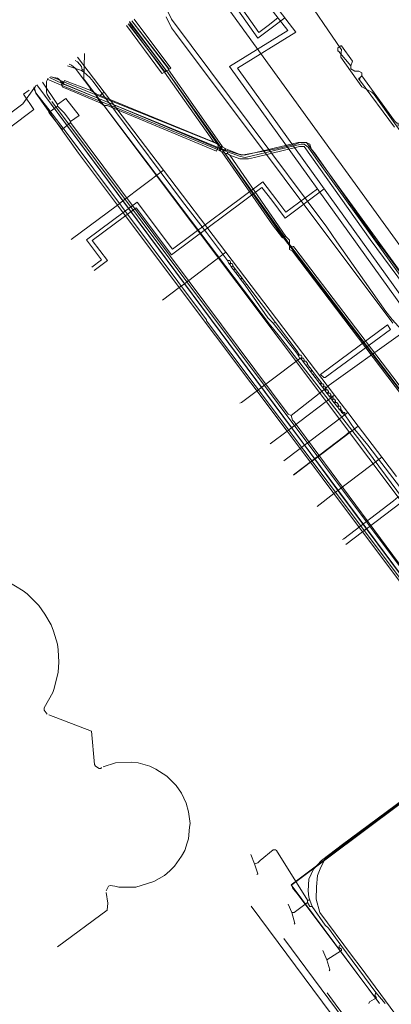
# Model space of a CAD drawing. Header units: metres. Extents: x 92810 to 93633, y 464687 to 465459.
# Tile 202 of 256: x 93094 to 93128, y 465187 to 465278. Entities that reach past the tile are written whole.
import ezdxf
from ezdxf.lldxf.tags import DXFTag

# ---------------------------------------------------------------- set-up
doc = ezdxf.new("R2010")
doc.units = ezdxf.units.M
for name, color, linetype, lineweight, transparency in [('B-OI-KL-DATA_KPN-G', 90, 'SI_B_DATA_KPN', 18, 0.4), ('B-OI-KL-DATA_LIANDER-G', 90, 'SI_B_DATA_LIANDER', 18, 0.4), ('B-OI-KL-DATA_ZIGGO BV-G', 90, 'SI_B_DATA_ZIGGO', 18, 0.4), ('B-OI-KL-ET_HS_LIANDER-G', 10, 'SI_B_ET_HS_LIANDON', 18, 0.4), ('B-OI-KL-ET_LS_LIANDER-G', 190, 'SI_B_ET_LS_LIANDER', 18, 0.4), ('B-OI-KL-GAS_HD_LIANDER-G', 30, 'SI_B_GAS_HD_LIANDER', 18, 0.4), ('B-OI-KL-GAS_LD_LIANDER-G', 30, 'SI_B_GAS_LD_LIANDER', 18, 0.4), ('B-WE-KL-DATA-G', 90, 'KL-DATA-N', 18, 0.4), ('B-WE-KL-WARMTENET-G', 80, 'KL-WARMTENET-N', 18, 0.4), ('B-WE-KL-WATER-G', 170, 'KL-WATER-N', 18, 0.4)]:
    doc.layers.add(name, color=color, linetype=linetype, lineweight=lineweight, transparency=transparency)
doc.styles.get("Standard").update_dxf_attribs({"font": 'isocp.shx'})
tags = doc.linetypes.add('KL-DATA-N', pattern='A,4,-1,[101,NLCS.SHX,S=0.5,R=0,X=0,Y=0],-1,4,-1,["D",Standard,S=1,R=0,X=-0.25,Y=-0.5],-1.5', length=12.5).pattern_tags.tags
tags[18] = DXFTag(74, 10)
tags = doc.linetypes.add('KL-WARMTENET-N', pattern='A,7,-1.5,["WN",Standard,S=1,R=0,X=-0.3,Y=-0.5],-3', length=11.5).pattern_tags.tags
tags[6] = DXFTag(74, 10)
doc.linetypes.add('KL-WATER-N', pattern='A,7,-0.5,[168,NLCS.SHX,S=0.75,R=0,X=0.75,Y=0],-2', length=9.5)
doc.linetypes.add('SI_B_DATA_KPN', pattern='A,5,-2,["KPN",Standard,S=1.5,R=0,X=-0.51,Y=-0.75],-8', length=15)
doc.linetypes.add('SI_B_DATA_LIANDER', pattern='A,5,-2,["LI-DATA",Standard,S=1.5,R=0,X=-0.51,Y=-0.75],-11', length=18)
doc.linetypes.add('SI_B_DATA_ZIGGO', pattern='A,5,-2,["ZIGGO",Standard,S=1.5,R=0,X=-0.51,Y=-0.75],-9', length=16)
doc.linetypes.add('SI_B_ET_HS_LIANDON', pattern='A,5,-2,["LI-HS",Standard,S=1.5,R=0,X=-0.51,Y=-0.75],-10', length=17)
doc.linetypes.add('SI_B_ET_LS_LIANDER', pattern='A,5,-2,["LI-LS",Standard,S=1.5,R=0,X=-0.51,Y=-0.75],-10', length=17)
doc.linetypes.add('SI_B_GAS_HD_LIANDER', pattern='A,5,-2,["LI-G-HD",Standard,S=1.5,R=0,X=-0.51,Y=-0.75],-11', length=18)
doc.linetypes.add('SI_B_GAS_LD_LIANDER', pattern='A,5,-2,["LI-G-LD",Standard,S=1.5,R=0,X=-0.51,Y=-0.75],-11', length=18)

msp = doc.modelspace()

# ---------------------------------------------------------------- linework, layer by layer
at = {"layer": 'B-OI-KL-DATA_KPN-G'}
for p, q in [((93113.107, 465255.321), (93113.107, 465255.179)), ((93113.321, 465254.964), (93113.75, 465254.393)), ((93119.679, 465246.607), (93119.679, 465246.464)), ((93119.893, 465246.321), (93119.893, 465246.179)), ((93121.679, 465243.964), (93121.679, 465243.821)), ((93121.893, 465243.679), (93121.893, 465243.536)), ((93122.107, 465243.393), (93122.107, 465243.25)), ((93122.321, 465243.107), (93122.321, 465242.964)), ((93122.536, 465242.821), (93122.536, 465242.679)), ((93122.75, 465242.536), (93122.75, 465242.393)), ((93123.036, 465242.179), (93123.036, 465242.036)), ((93123.25, 465241.893), (93123.25, 465241.75))]:
    msp.add_line(p, q, dxfattribs=at)
at = {"layer": 'B-OI-KL-DATA_KPN-G', "flags": 128}
for points in [[(93106.964, 465279.179), (93107.679, 465277.679), (93121.964, 465258.536), (93122.893, 465257.179), (93127.393, 465250.75), (93127.964, 465250.036), (93130.536, 465247.179), (93131.107, 465246.393), (93131.75, 465245.464)], [(93099.464, 465273.036), (93099.393, 465273.321), (93099.036, 465273.75), (93098.821, 465273.893)], [(93099.393, 465272.964), (93098.107, 465273.393)], [(93099.464, 465273.036), (93099.393, 465272.964)], [(93099.393, 465272.964), (93099.607, 465272.821)], [(93099.464, 465273.036), (93099.607, 465273.036), (93099.607, 465272.821)], [(93099.607, 465272.821), (93100.179, 465272.321), (93100.464, 465271.964), (93108.679, 465260.893), (93110.893, 465258.036), (93112.821, 465255.464)], [(93112.821, 465255.464), (93113.036, 465255.464), (93113.107, 465255.321)], [(93112.821, 465255.464), (93112.964, 465255.179)], [(93113.107, 465255.25), (93112.964, 465255.179)], [(93112.964, 465255.179), (93113.036, 465255.107)], [(93113.107, 465255.179), (93113.036, 465255.107)], [(93113.036, 465255.107), (93113.179, 465254.893)], [(93113.107, 465255.179), (93113.25, 465255.179), (93113.321, 465255.036), (93113.321, 465254.964)], [(93113.321, 465254.964), (93113.179, 465254.893)], [(93113.179, 465254.893), (93113.393, 465254.607)], [(93113.536, 465254.679), (93113.393, 465254.607)], [(93113.393, 465254.607), (93113.607, 465254.321)], [(93113.75, 465254.393), (93113.607, 465254.321)], [(93113.607, 465254.321), (93113.821, 465254.036)], [(93113.75, 465254.393), (93113.964, 465254.107)], [(93113.964, 465254.107), (93113.821, 465254.036)], [(93113.821, 465254.036), (93114.036, 465253.75)], [(93113.964, 465254.107), (93114.179, 465253.821)], [(93114.179, 465253.821), (93114.036, 465253.75)], [(93114.036, 465253.75), (93114.25, 465253.464)], [(93114.179, 465253.821), (93114.393, 465253.536)], [(93114.393, 465253.536), (93114.25, 465253.464)], [(93114.25, 465253.464), (93114.464, 465253.179)], [(93114.393, 465253.536), (93114.607, 465253.25)], [(93114.607, 465253.25), (93114.464, 465253.179)], [(93114.464, 465253.179), (93116.536, 465250.179), (93117.036, 465249.679)], [(93114.607, 465253.25), (93117.25, 465249.75)], [(93117.25, 465249.75), (93117.036, 465249.679)], [(93117.036, 465249.679), (93119.107, 465247.036)], [(93117.25, 465249.75), (93119.25, 465247.107)], [(93119.464, 465246.393), (93114.107, 465242.393), (93113.964, 465242.321)], [(93119.25, 465247.107), (93119.107, 465247.036)], [(93119.107, 465247.036), (93119.321, 465246.75)], [(93119.25, 465247.107), (93119.464, 465246.75)], [(93119.321, 465246.75), (93119.607, 465246.75)], [(93119.321, 465246.75), (93119.464, 465246.464)], [(93119.464, 465246.464), (93119.536, 465246.464)], [(93119.464, 465246.464), (93119.464, 465246.393)], [(93119.464, 465246.393), (93119.607, 465246.393)], [(93119.679, 465246.536), (93119.536, 465246.464)], [(93119.536, 465246.464), (93119.536, 465246.393)], [(93119.607, 465246.75), (93119.679, 465246.607)], [(93119.679, 465246.464), (93119.607, 465246.393)], [(93119.607, 465246.393), (93119.75, 465246.179)], [(93119.679, 465246.464), (93119.821, 465246.464), (93119.893, 465246.321)], [(93119.893, 465246.25), (93119.75, 465246.179)], [(93119.75, 465246.179), (93119.821, 465246.107)], [(93119.893, 465246.179), (93119.821, 465246.107)], [(93119.821, 465246.107), (93120.036, 465245.821)], [(93119.893, 465246.179), (93120.036, 465246.179), (93120.179, 465245.964), (93120.179, 465245.893)], [(93120.179, 465245.893), (93120.036, 465245.821)], [(93120.036, 465245.821), (93120.25, 465245.536)], [(93120.179, 465245.893), (93120.393, 465245.607)], [(93120.393, 465245.607), (93120.25, 465245.536)], [(93120.25, 465245.536), (93120.464, 465245.25)], [(93120.393, 465245.607), (93120.607, 465245.321)], [(93120.607, 465245.321), (93120.464, 465245.25)], [(93120.464, 465245.25), (93120.679, 465244.964)], [(93120.607, 465245.321), (93120.821, 465245.036)], [(93120.821, 465245.036), (93120.679, 465244.964)], [(93120.679, 465244.964), (93120.893, 465244.679)], [(93120.821, 465245.036), (93121.036, 465244.75)], [(93121.036, 465244.75), (93120.893, 465244.679)], [(93120.893, 465244.679), (93121.107, 465244.393)], [(93121.036, 465244.75), (93121.25, 465244.464)], [(93121.25, 465244.464), (93121.107, 465244.393)], [(93121.107, 465244.393), (93121.321, 465244.107)], [(93121.25, 465244.464), (93121.464, 465244.179)], [(93121.464, 465244.179), (93121.321, 465244.107)], [(93121.321, 465244.107), (93121.393, 465244.036)], [(93121.464, 465244.107), (93121.393, 465244.036)], [(93121.393, 465244.036), (93121.536, 465243.821)], [(93121.464, 465244.179), (93121.464, 465244.107)], [(93121.464, 465244.107), (93121.607, 465244.107), (93121.679, 465243.964)], [(93121.679, 465243.893), (93121.536, 465243.821)], [(93121.536, 465243.821), (93121.607, 465243.75)], [(93121.679, 465243.821), (93121.607, 465243.75)], [(93121.607, 465243.75), (93121.75, 465243.536)], [(93121.679, 465243.821), (93121.821, 465243.821), (93121.893, 465243.679)], [(93121.893, 465243.607), (93121.75, 465243.536)], [(93121.75, 465243.536), (93121.821, 465243.464)], [(93121.893, 465243.536), (93121.821, 465243.464)], [(93121.821, 465243.464), (93121.964, 465243.25)], [(93121.893, 465243.536), (93122.036, 465243.536), (93122.107, 465243.393)], [(93122.107, 465243.321), (93121.964, 465243.25)], [(93121.964, 465243.25), (93122.036, 465243.179)], [(93122.107, 465243.25), (93122.036, 465243.179)], [(93122.036, 465243.179), (93122.179, 465242.964)], [(93122.107, 465243.25), (93122.25, 465243.25), (93122.321, 465243.107)], [(93122.321, 465243.036), (93122.179, 465242.964)], [(93122.179, 465242.964), (93122.25, 465242.893)], [(93122.321, 465242.964), (93122.25, 465242.893)], [(93122.25, 465242.893), (93122.393, 465242.679)], [(93122.321, 465242.964), (93122.464, 465242.964), (93122.536, 465242.821)], [(93122.536, 465242.75), (93122.393, 465242.679)], [(93122.393, 465242.679), (93122.464, 465242.607)], [(93122.536, 465242.679), (93122.464, 465242.607)], [(93122.464, 465242.607), (93122.607, 465242.393)], [(93122.536, 465242.679), (93122.679, 465242.679), (93122.75, 465242.536)], [(93122.75, 465242.464), (93122.607, 465242.393)], [(93122.607, 465242.393), (93122.679, 465242.321)], [(93122.75, 465242.393), (93122.679, 465242.321)], [(93122.679, 465242.321), (93122.893, 465242.036)], [(93122.75, 465242.393), (93122.893, 465242.393), (93123.036, 465242.179)], [(93123.036, 465242.107), (93122.893, 465242.036)], [(93122.893, 465242.036), (93122.964, 465241.964)], [(93123.036, 465242.036), (93122.964, 465241.964)], [(93122.964, 465241.964), (93123.107, 465241.75)], [(93123.036, 465242.036), (93123.179, 465242.036), (93123.25, 465241.893)], [(93123.25, 465241.821), (93123.107, 465241.75)], [(93123.107, 465241.75), (93123.179, 465241.679)], [(93123.25, 465241.75), (93123.179, 465241.679)], [(93123.179, 465241.679), (93123.25, 465241.607)], [(93123.25, 465241.75), (93123.321, 465241.679)], [(93123.321, 465241.679), (93123.25, 465241.607)], [(93123.25, 465241.607), (93123.321, 465241.464)], [(93123.321, 465241.679), (93123.393, 465241.536)], [(93123.393, 465241.536), (93123.321, 465241.464)], [(93123.321, 465241.464), (93123.393, 465241.393)], [(93123.393, 465241.536), (93123.464, 465241.464)], [(93123.464, 465241.464), (93123.393, 465241.393)], [(93123.393, 465241.393), (93123.607, 465241.25)], [(93123.464, 465241.464), (93123.607, 465241.464), (93123.607, 465241.25)], [(93123.607, 465241.25), (93124.536, 465239.893)], [(93124.536, 465239.893), (93124.036, 465239.679), (93123.607, 465239.321), (93119.036, 465235.821), (93118.893, 465235.75)], [(93124.536, 465239.893), (93125.75, 465238.464), (93127.036, 465236.75), (93129.036, 465234.107), (93129.036, 465233.893)], [(93129.036, 465233.893), (93128.536, 465233.679), (93128.107, 465233.321), (93123.536, 465229.821), (93123.393, 465229.75)], [(93142.75, 465215.821), (93142.25, 465215.607), (93141.821, 465215.25), (93118.75, 465197.964), (93118.821, 465197.679), (93119.321, 465197.036), (93126.75, 465187.107)]]:
    msp.add_lwpolyline(points, dxfattribs=at)
at = {"layer": 'B-OI-KL-DATA_LIANDER-G', "flags": 128}
for points in [[(93407.607, 465323.036), (93406.893, 465322.893), (93395.607, 465314.393), (93395.321, 465314.25), (93394.75, 465314.321), (93388.607, 465321.179), (93388.179, 465321.393), (93387.321, 465321.25), (93371.036, 465309.393), (93337.893, 465285.75), (93335.679, 465284.107), (93317.607, 465271.036), (93295.536, 465255.607), (93293.179, 465253.893), (93226.607, 465206.679), (93214.393, 465197.036), (93212.964, 465196.393), (93205.679, 465194.607), (93203.821, 465194.607), (93203.536, 465194.536), (93201.679, 465194.036), (93200.107, 465194.036), (93199.679, 465194.107), (93186.179, 465195.893), (93186.036, 465195.964), (93185.393, 465196.393), (93185.179, 465196.464), (93184.679, 465196.607), (93179.893, 465202.964), (93175.536, 465204.321), (93155.536, 465230.607), (93155.536, 465230.893), (93155.25, 465231.036), (93153.821, 465233.107), (93153.679, 465233.107), (93153.464, 465233.679), (93153.393, 465233.679), (93132.821, 465261.75), (93132.607, 465261.821), (93132.536, 465262.321), (93132.179, 465262.536), (93126.321, 465270.75), (93126.107, 465270.964), (93125.179, 465271.464), (93123.25, 465274.179), (93123.25, 465274.321), (93123.321, 465274.893), (93123.25, 465274.964), (93115.964, 465285.679)], [(93107.25, 465272.893), (93107.036, 465272.893), (93103.679, 465277.25)], [(93107.179, 465272.964), (93103.821, 465277.393)], [(93107.25, 465272.964), (93107.393, 465273.036), (93107.393, 465273.179), (93104.036, 465277.536)], [(93107.179, 465272.964), (93107.25, 465272.964)], [(93107.179, 465272.964), (93107.179, 465272.893)], [(93107.25, 465272.964), (93107.25, 465272.893)], [(93107.25, 465272.893), (93112.107, 465266.036), (93112.107, 465265.821)], [(93112.107, 465265.821), (93097.821, 465271.679), (93097.607, 465271.821), (93097.321, 465272.179), (93097.179, 465272.25), (93096.536, 465272.393)], [(93112.107, 465265.821), (93112.321, 465265.75)], [(93112.321, 465265.75), (93114.107, 465265.179), (93117.321, 465265.75), (93119.107, 465266.179), (93119.464, 465266.321), (93120.036, 465266.321), (93120.393, 465266.179), (93120.536, 465265.75), (93120.821, 465265.393), (93126.536, 465257.25), (93127.107, 465256.536), (93134.607, 465246.321), (93134.607, 465245.893), (93134.679, 465245.821), (93138.464, 465241.679), (93138.75, 465241.607), (93138.964, 465241.393), (93139.321, 465240.964), (93139.321, 465240.75), (93140.25, 465239.679), (93142.464, 465236.679), (93146.821, 465230.679), (93147.179, 465230.321), (93147.321, 465229.893), (93147.536, 465229.679), (93167.607, 465202.893), (93172.25, 465195.75), (93172.964, 465193.536), (93172.964, 465192.75), (93173.036, 465192.679), (93177.393, 465187.036)], [(93112.321, 465265.75), (93117.893, 465257.679), (93118.964, 465256.25), (93132.75, 465238.179), (93133.25, 465237.607), (93139.607, 465230.107)]]:
    msp.add_lwpolyline(points, dxfattribs=at)
at = {"layer": 'B-OI-KL-DATA_ZIGGO BV-G', "flags": 128}
for points in [[(93101.474, 465270.975), (93099.022, 465274.204)], [(93095, 465269.36), (93094.061, 465270.77), (93094.577, 465271.153)], [(93095.227, 465271.599), (93095.08, 465271.35), (93095.21, 465270.86), (93099.12, 465265.34), (93102.698, 465260.567)], [(93095.283, 465271.637), (93103.21, 465260.947)], [(93095.283, 465271.637), (93140.718, 465210.405)], [(93101.076, 465270.673), (93101.474, 465270.975)], [(93106.94, 465263.78), (93101.474, 465270.975)], [(93084.169, 465261.2), (93095, 465269.36)], [(93103.21, 465260.947), (93106.94, 465263.78)], [(93112.681, 465256.222), (93106.94, 465263.78)], [(93102.698, 465260.567), (93103.21, 465260.947)], [(93103.21, 465260.947), (93108.863, 465253.323)], [(93098.441, 465257.41), (93102.698, 465260.567)], [(93102.698, 465260.567), (93108.395, 465252.968)], [(93108.863, 465253.323), (93112.681, 465256.222)], [(93122.673, 465243.069), (93112.681, 465256.222)], [(93106.856, 465251.798), (93108.395, 465252.968)], [(93108.395, 465252.968), (93108.863, 465253.323)], [(93108.395, 465252.968), (93118.304, 465239.75)], [(93108.863, 465253.323), (93118.703, 465240.053)], [(93122.673, 465243.069), (93118.703, 465240.053)], [(93122.673, 465243.069), (93123.887, 465241.471)], [(93123.887, 465241.471), (93119.898, 465238.442)], [(93124.85, 465240.203), (93123.887, 465241.471)], [(93118.703, 465240.053), (93118.304, 465239.75)], [(93118.703, 465240.053), (93119.898, 465238.442)], [(93124.85, 465240.203), (93120.847, 465237.162)], [(93127.027, 465237.338), (93124.85, 465240.203)], [(93118.304, 465239.75), (93116.756, 465238.574)], [(93118.304, 465239.75), (93119.507, 465238.145)], [(93119.898, 465238.442), (93119.507, 465238.145)], [(93119.898, 465238.442), (93120.847, 465237.162)], [(93119.507, 465238.145), (93118, 465237)], [(93119.507, 465238.145), (93120.463, 465236.87)], [(93127.027, 465237.338), (93122.99, 465234.272)], [(93128.379, 465235.558), (93127.027, 465237.338)], [(93120.463, 465236.87), (93118.913, 465235.693)], [(93120.847, 465237.162), (93120.463, 465236.87)], [(93120.463, 465236.87), (93122.621, 465233.991)], [(93120.847, 465237.162), (93122.99, 465234.272)], [(93122.621, 465233.991), (93121.069, 465232.812)], [(93122.99, 465234.272), (93122.621, 465233.991)], [(93122.621, 465233.991), (93125.257, 465230.475)], [(93122.99, 465234.272), (93123.164, 465234.038)], [(93123.164, 465234.038), (93125.608, 465230.741)], [(93123.164, 465234.038), (93140.718, 465210.405)], [(93129.686, 465233.838), (93125.608, 465230.741)], [(93125.257, 465230.475), (93123.703, 465229.294)], [(93125.608, 465230.741), (93125.257, 465230.475)], [(93125.257, 465230.475), (93138.74, 465212.49), (93141.75, 465208.84)], [(93125.608, 465230.741), (93140.718, 465210.405), (93141.75, 465208.84)], [(93135.389, 465168.517), (93115, 465196)], [(93135.889, 465168.888), (93118, 465193)], [(93122.742, 465187), (93122, 465188)], [(93136.076, 465169.027), (93122.742, 465187)]]:
    msp.add_lwpolyline(points, dxfattribs=at)
at = {"layer": 'B-OI-KL-ET_HS_LIANDER-G'}
for p, q in [((93112.179, 465265.964), (93112.321, 465265.679)), ((93112.321, 465265.893), (93112.179, 465265.75))]:
    msp.add_line(p, q, dxfattribs=at)
at = {"layer": 'B-OI-KL-ET_HS_LIANDER-G', "flags": 128}
for points in [[(93104.179, 465276.964), (93104.036, 465277.25), (93103.821, 465277.179), (93104.036, 465276.893)], [(93107.393, 465273.107), (93104.036, 465277.536)], [(93107.393, 465273.107), (93107.536, 465273.107), (93107.607, 465273.179), (93104.25, 465277.679)], [(93107.036, 465272.821), (93106.821, 465272.679), (93106.75, 465272.75), (93103.536, 465277.107)], [(93104.179, 465276.964), (93104.036, 465276.893)], [(93104.036, 465276.893), (93107.036, 465272.821)], [(93104.179, 465276.964), (93107.179, 465272.964)], [(93107.179, 465272.893), (93107.036, 465272.821)], [(93107.036, 465272.821), (93111.607, 465266.321)], [(93107.179, 465272.964), (93107.25, 465272.964)], [(93107.179, 465272.964), (93107.179, 465272.893)], [(93107.179, 465272.893), (93107.25, 465272.893)], [(93107.393, 465273.036), (93107.25, 465272.964)], [(93107.25, 465272.964), (93107.25, 465272.893)], [(93107.25, 465272.893), (93111.893, 465266.179)], [(93107.393, 465273.107), (93107.393, 465273.036)], [(93107.393, 465273.036), (93112.321, 465266.036)], [(93124.179, 465273.393), (93124.179, 465273.107), (93124.536, 465272.893), (93124.893, 465272.893), (93125.179, 465272.75), (93125.179, 465272.464)], [(93097.536, 465271.607), (93096.25, 465272.179)], [(93097.607, 465271.75), (93096.464, 465272.321)], [(93097.679, 465271.964), (93096.679, 465272.393)], [(93097.679, 465271.964), (93111.607, 465266.321)], [(93097.679, 465271.964), (93097.679, 465271.75)], [(93125.036, 465272.321), (93124.893, 465272.25), (93124.893, 465272.179), (93124.964, 465272.107)], [(93125.036, 465272.321), (93124.964, 465272.107)], [(93124.964, 465272.107), (93128.179, 465267.75)], [(93125.179, 465272.464), (93125.036, 465272.321)], [(93125.179, 465272.464), (93128.179, 465268.321), (93128.393, 465268.107), (93128.536, 465268.107), (93128.536, 465267.821)], [(93097.607, 465271.75), (93097.536, 465271.607)], [(93097.536, 465271.607), (93111.893, 465265.679)], [(93097.607, 465271.75), (93097.679, 465271.75)], [(93097.679, 465271.75), (93111.893, 465265.821)], [(93111.607, 465266.321), (93111.893, 465266.179)], [(93111.893, 465266.179), (93111.964, 465266.036)], [(93111.893, 465265.821), (93111.964, 465265.821)], [(93111.893, 465265.821), (93111.893, 465265.679)], [(93111.893, 465265.679), (93112.179, 465265.536)], [(93111.964, 465266.036), (93112.179, 465265.964)], [(93111.964, 465266.036), (93111.964, 465265.821)], [(93111.964, 465265.821), (93112.107, 465265.75)], [(93112.107, 465265.679), (93112.036, 465265.607)], [(93112.107, 465265.75), (93112.179, 465265.75)], [(93112.107, 465265.75), (93112.107, 465265.679)], [(93112.107, 465265.679), (93112.179, 465265.607)], [(93112.179, 465265.964), (93112.25, 465265.964)], [(93112.179, 465265.75), (93112.25, 465265.679)], [(93112.25, 465265.679), (93112.179, 465265.607)], [(93112.179, 465265.607), (93112.179, 465265.536)], [(93112.179, 465265.536), (93112.321, 465265.464)], [(93112.321, 465266.036), (93112.25, 465265.964)], [(93112.25, 465265.964), (93112.321, 465265.893)], [(93112.25, 465265.679), (93112.321, 465265.679)], [(93112.321, 465266.036), (93112.393, 465265.893)], [(93112.321, 465265.893), (93112.393, 465265.893)], [(93112.321, 465265.679), (93112.464, 465265.607)], [(93112.321, 465265.464), (93112.464, 465265.464)], [(93112.321, 465265.464), (93116.964, 465258.75), (93117.893, 465257.536), (93118.036, 465257.679)], [(93112.393, 465265.893), (93112.679, 465265.75)], [(93112.464, 465265.607), (93112.536, 465265.607)], [(93112.464, 465265.607), (93112.464, 465265.464)], [(93112.464, 465265.464), (93112.607, 465265.321)], [(93112.536, 465265.821), (93112.607, 465265.679)], [(93112.607, 465265.679), (93112.536, 465265.607)], [(93112.536, 465265.607), (93112.679, 465265.536)], [(93112.679, 465265.75), (93112.607, 465265.679)], [(93112.607, 465265.679), (93112.679, 465265.536)], [(93112.679, 465265.75), (93113.893, 465265.25), (93114.393, 465265.179), (93119.321, 465266.321), (93120.107, 465266.321), (93134.821, 465246.036)], [(93112.679, 465265.536), (93112.821, 465265.464)], [(93112.821, 465265.464), (93114.036, 465265.036), (93114.464, 465264.964), (93119.607, 465266.179), (93119.893, 465266.179), (93120.25, 465265.893), (93120.964, 465264.893), (93134.607, 465245.893)], [(93112.821, 465265.464), (93112.821, 465265.321)], [(93113.036, 465265.179), (93113.964, 465264.821), (93114.75, 465264.821), (93115.321, 465264.964), (93119.464, 465265.964), (93119.893, 465265.964), (93125.964, 465257.393), (93130.321, 465251.464), (93134.536, 465245.821)], [(93112.607, 465265.321), (93112.821, 465265.321)], [(93112.607, 465265.321), (93118.036, 465257.679)], [(93112.821, 465265.321), (93113.036, 465265.179)], [(93113.036, 465265.179), (93118.179, 465257.679)], [(93118.036, 465257.679), (93118.179, 465257.679)], [(93118.179, 465257.679), (93118.536, 465257.321)], [(93118.536, 465257.321), (93118.536, 465256.464), (93118.821, 465256.321)], [(93118.536, 465256.821), (93118.893, 465256.75), (93119.036, 465256.607), (93133.607, 465237.393), (93139.893, 465230.036)], [(93118.821, 465256.321), (93118.964, 465256.321), (93119.179, 465256.036), (93133.107, 465237.75), (93133.821, 465236.893), (93139.75, 465229.893)], [(93118.821, 465256.321), (93132.964, 465237.607), (93133.679, 465236.75), (93139.536, 465229.75)]]:
    msp.add_lwpolyline(points, dxfattribs=at)
msp.add_lwpolyline([(93124.179, 465273.393), (93124.321, 465273.821), (93123.321, 465275.25), (93123.25, 465275.25), (93122.964, 465275.036), (93122.964, 465274.75), (93123.036, 465274.75)], close=True, dxfattribs=at)
at = {"layer": 'B-OI-KL-ET_LS_LIANDER-G'}
for p, q in [((93107.179, 465277.893), (93107.679, 465276.893)), ((93107.679, 465276.893), (93108.036, 465276.393)), ((93108.036, 465276.393), (93128.036, 465249.679)), ((93098.464, 465273.464), (93098.25, 465273.536)), ((93098.821, 465273.179), (93098.464, 465273.464)), ((93099.679, 465272.036), (93098.821, 465273.179)), ((93096.321, 465272.25), (93096.179, 465271.964)), ((93096.179, 465271.964), (93096.179, 465270.964)), ((93097.821, 465272.036), (93097.607, 465271.464)), ((93100.25, 465271.107), (93097.821, 465272.036)), ((93100.179, 465271.393), (93099.679, 465272.036)), ((93096.179, 465270.964), (93096.25, 465270.75)), ((93097.607, 465271.464), (93101.179, 465269.964)), ((93100.25, 465271.107), (93100.179, 465271.393)), ((93100.25, 465271.107), (93100.607, 465270.893)), ((93100.607, 465270.893), (93100.75, 465270.821)), ((93100.607, 465270.893), (93100.679, 465270.75)), ((93096.25, 465270.75), (93096.536, 465270.25)), ((93139.107, 465213.321), (93096.679, 465270.107)), ((93100.75, 465270.821), (93100.679, 465270.75)), ((93100.679, 465270.75), (93101.179, 465269.964)), ((93100.75, 465270.821), (93112.036, 465266.179)), ((93101.179, 465269.964), (93101.464, 465269.75)), ((93101.75, 465269.75), (93101.464, 465269.75)), ((93101.464, 465269.75), (93142.107, 465215.536)), ((93111.821, 465265.536), (93101.75, 465269.75)), ((93112.036, 465266.179), (93111.821, 465265.536)), ((93121.393, 465244.964), (93127.536, 465249.536)), ((93127.821, 465249.107), (93121.821, 465244.679)), ((93127.536, 465249.536), (93127.821, 465249.107)), ((93121.679, 465244.679), (93121.393, 465244.964)), ((93121.821, 465244.679), (93121.679, 465244.679)), ((93092.607, 465225.893), (93094.036, 465225.036)), ((93094.036, 465225.036), (93094.393, 465224.75)), ((93094.393, 465224.75), (93095.464, 465223.679)), ((93095.464, 465223.679), (93096.036, 465222.893)), ((93096.036, 465222.893), (93096.607, 465221.893)), ((93096.607, 465221.893), (93096.821, 465221.321)), ((93096.821, 465221.321), (93097.179, 465220.107)), ((93097.179, 465220.107), (93097.25, 465219.607)), ((93097.25, 465219.607), (93097.321, 465218.464)), ((93097.321, 465218.464), (93097.25, 465217.536)), ((93097.25, 465217.536), (93096.893, 465216.036)), ((93096.75, 465215.679), (93095.964, 465214.25)), ((93096.893, 465216.036), (93096.75, 465215.679)), ((93095.964, 465214.25), (93095.964, 465214.036)), ((93095.964, 465214.036), (93096.25, 465213.679)), ((93096.393, 465213.607), (93100.321, 465212.107)), ((93139.107, 465213.25), (93118.679, 465197.964)), ((93100.321, 465212.107), (93100.607, 465209.036)), ((93102.536, 465209.179), (93104.036, 465209.25)), ((93104.036, 465209.25), (93104.607, 465209.179)), ((93100.607, 465209.036), (93100.679, 465208.893)), ((93100.679, 465208.893), (93101.036, 465208.679)), ((93101.036, 465208.679), (93101.179, 465208.679)), ((93101.179, 465208.679), (93101.25, 465208.75)), ((93101.393, 465208.821), (93102.536, 465209.179)), ((93104.607, 465209.179), (93105.679, 465208.893)), ((93105.679, 465208.893), (93106.25, 465208.607)), ((93106.25, 465208.607), (93107.25, 465207.964)), ((93107.25, 465207.964), (93108.107, 465207.107)), ((93108.107, 465207.107), (93108.607, 465206.393)), ((93108.607, 465206.393), (93109.036, 465205.464)), ((93109.036, 465205.464), (93109.25, 465204.679)), ((93109.25, 465204.679), (93109.393, 465203.607)), ((93109.321, 465203.25), (93109.25, 465202.179)), ((93109.393, 465203.607), (93109.321, 465203.25)), ((93109.25, 465202.179), (93109.107, 465201.821)), ((93108.893, 465201.107), (93108.607, 465200.607)), ((93109.107, 465201.821), (93108.893, 465201.107)), ((93108.607, 465200.607), (93107.964, 465199.679)), ((93107.536, 465199.25), (93107.036, 465198.821)), ((93107.964, 465199.679), (93107.536, 465199.25)), ((93107.036, 465198.821), (93106.036, 465198.25)), ((93101.893, 465197.821), (93101.679, 465197.393)), ((93102.036, 465197.893), (93101.893, 465197.821)), ((93102.464, 465197.821), (93102.036, 465197.893)), ((93102.821, 465197.75), (93102.464, 465197.821)), ((93104.393, 465197.75), (93102.821, 465197.75)), ((93106.036, 465198.25), (93104.393, 465197.75)), ((93118.679, 465197.964), (93126.821, 465187.036)), ((93101.679, 465197.25), (93101.821, 465196.25)), ((93101.75, 465195.607), (93097.179, 465192.25)), ((93101.821, 465196.25), (93101.75, 465195.607))]:
    msp.add_line(p, q, dxfattribs=at)
at = {"layer": 'B-OI-KL-GAS_HD_LIANDER-G', "flags": 128}
msp.add_lwpolyline([(93099.679, 465274.536), (93099.607, 465272.179), (93099.679, 465272.107), (93116.679, 465249.607), (93117.607, 465248.464), (93125.107, 465238.75), (93137.393, 465222.107), (93140.75, 465217.679), (93163.25, 465187.679), (93163.679, 465187.036)], dxfattribs=at)
at = {"layer": 'B-OI-KL-GAS_LD_LIANDER-G', "flags": 128}
for points in [[(93097.179, 465269.821), (93095.821, 465271.893)], [(93097.179, 465269.821), (93097.964, 465270.393), (93099.179, 465268.821), (93098.393, 465268.25)], [(93097.179, 465269.679), (93096.393, 465269.107), (93097.607, 465267.536), (93098.393, 465268.179)], [(93097.179, 465269.821), (93097.179, 465269.679)], [(93097.179, 465269.679), (93097.821, 465269.036), (93098.25, 465268.464), (93098.393, 465268.25)], [(93098.393, 465268.25), (93098.393, 465268.179)], [(93098.393, 465268.179), (93118.393, 465241.321), (93118.679, 465241.179)], [(93131.321, 465250.536), (93129.607, 465249.393), (93128.536, 465248.536), (93122.179, 465243.964), (93121.679, 465243.536), (93118.679, 465241.179)], [(93118.679, 465241.179), (93118.821, 465240.75), (93118.964, 465240.607), (93137.107, 465216.036), (93137.75, 465215.25), (93138.964, 465214.036)], [(93137.107, 465211.821), (93123.393, 465201.679), (93121.464, 465200.179), (93120.75, 465199.393), (93120.321, 465198.464), (93120.25, 465197.393), (93120.321, 465196.821), (93120.393, 465196.536)], [(93115.321, 465199.893), (93115.607, 465199.964), (93115.821, 465200.179), (93117.036, 465201.179), (93117.25, 465201.179), (93117.321, 465201.107), (93120.179, 465196.536)], [(93115.321, 465199.893), (93114.964, 465200.75)], [(93115.321, 465199.893), (93115.607, 465198.964), (93115.536, 465198.893)], [(93120.179, 465196.536), (93120.393, 465196.536)], [(93120.179, 465196.536), (93120.179, 465196.321)], [(93120.393, 465196.536), (93120.607, 465195.964)], [(93118.75, 465195.393), (93118.393, 465196.179)], [(93120.179, 465196.321), (93118.964, 465195.393), (93118.75, 465195.393)], [(93120.179, 465196.321), (93120.393, 465195.964), (93120.607, 465195.964)], [(93120.607, 465195.964), (93121.821, 465194.25), (93122.107, 465193.964), (93123.25, 465192.393)], [(93118.75, 465195.393), (93119.036, 465194.393), (93118.964, 465194.321)], [(93123.25, 465192.393), (93123.107, 465192.321), (93123.107, 465192.179), (93123.321, 465192.036), (93123.321, 465191.893), (93121.964, 465191.036)], [(93123.25, 465192.393), (93126.464, 465188.036)], [(93121.964, 465191.036), (93121.607, 465191.893)], [(93121.964, 465191.036), (93122.25, 465190.107), (93122.179, 465190.036)], [(93126.464, 465188.036), (93126.393, 465187.75), (93126.464, 465187.679), (93126.536, 465187.536), (93125.893, 465187.179), (93125.821, 465187.036)], [(93126.464, 465188.036), (93127.321, 465187.036)]]:
    msp.add_lwpolyline(points, dxfattribs=at)
at = {"layer": 'B-WE-KL-DATA-G'}
for points in [[(93103.809, 465277.491), (93107.21, 465272.94), (93118.64, 465256.77), (93133.25, 465237.59), (93139.77, 465229.91), (93169.43, 465190.19)], [(93103.809, 465277.491), (93107.211, 465272.942), (93118.641, 465256.772), (93133.253, 465237.589), (93139.77, 465229.91), (93169.433, 465190.185), (93172.05, 465187)], [(93068.977, 465253.577), (93069.1, 465253.4), (93069.7, 465252.8), (93070.2, 465252.3), (93071, 465252.6), (93094, 465269.9), (93095, 465271.3)], [(93095.039, 465271.47), (93095, 465271.3), (93095.2, 465270.9), (93096.3, 465269.5), (93097.9, 465267.4), (93110.9, 465250)], [(93110.9, 465250), (93110.9, 465249.9), (93122.1, 465235), (93136.2, 465216.2), (93137.7, 465214.2), (93139.2, 465213.3), (93142.7, 465211.8), (93143.7, 465211.1), (93148.1, 465205.4), (93150, 465202.6), (93151.2, 465201), (93152.2, 465200.2)]]:
    msp.add_lwpolyline(points, dxfattribs=at)
at = {"layer": 'B-WE-KL-WARMTENET-G'}
for points in [[(93115.704, 465276.467), (93111.364, 465282.677)], [(93115.619, 465275.926), (93111.051, 465282.462)], [(93118.368, 465276.632), (93115.414, 465280.493)], [(93119.123, 465276.493), (93116.134, 465280.399)], [(93117.472, 465277.806), (93116.568, 465277.122)], [(93118.112, 465277.814), (93117.079, 465277.032)], [(93113.006, 465273.324), (93118.368, 465276.632)], [(93113.747, 465273.176), (93119.123, 465276.493)], [(93117.079, 465277.032), (93115.619, 465275.926)], [(93116.568, 465277.122), (93115.704, 465276.467)], [(93113.006, 465273.324), (93143.851, 465230.352)], [(93113.747, 465273.176), (93144.267, 465230.656)], [(93107.756, 465256.503), (93116.075, 465262.722)], [(93116.075, 465262.722), (93117.357, 465261.022)], [(93107.679, 465255.971), (93116, 465262.191)], [(93116, 465262.191), (93116.892, 465261.008)], [(93118.129, 465259.368), (93121.729, 465262.056)], [(93118.204, 465259.899), (93121.094, 465262.057)], [(93116.892, 465261.008), (93118.129, 465259.368)], [(93117.357, 465261.022), (93118.204, 465259.899)], [(93099.859, 465257.367), (93104.511, 465260.844)], [(93100.392, 465257.291), (93104.434, 465260.312)], [(93104.434, 465260.312), (93107.679, 465255.971)], [(93104.511, 465260.844), (93107.756, 465256.503)], [(93101.246, 465255.53), (93099.859, 465257.367)], [(93101.779, 465255.455), (93100.392, 465257.291)], [(93100.348, 465254.859), (93101.246, 465255.53)], [(93100.576, 465254.555), (93101.779, 465255.455)]]:
    msp.add_lwpolyline(points, dxfattribs=at)
at = {"layer": 'B-WE-KL-WATER-G'}
for points in [[(93110.454, 465282.053), (93132.13, 465252.042)], [(93153.556, 465224.143), (93136.751, 465211.529), (93127.15, 465204.33), (93121.821, 465200.334), (93121.414, 465199.593), (93121.105, 465198.797), (93121.016, 465197.779), (93120.972, 465196.629), (93121.331, 465195.418), (93124.235, 465191.488), (93125.113, 465190.3)], [(93125.113, 465190.3), (93128.209, 465186.11), (93131.18, 465182.089), (93134.745, 465177.265), (93135.208, 465176.642), (93135.698, 465175.983)]]:
    msp.add_lwpolyline(points, dxfattribs=at)

doc.saveas('drawing.dxf')
